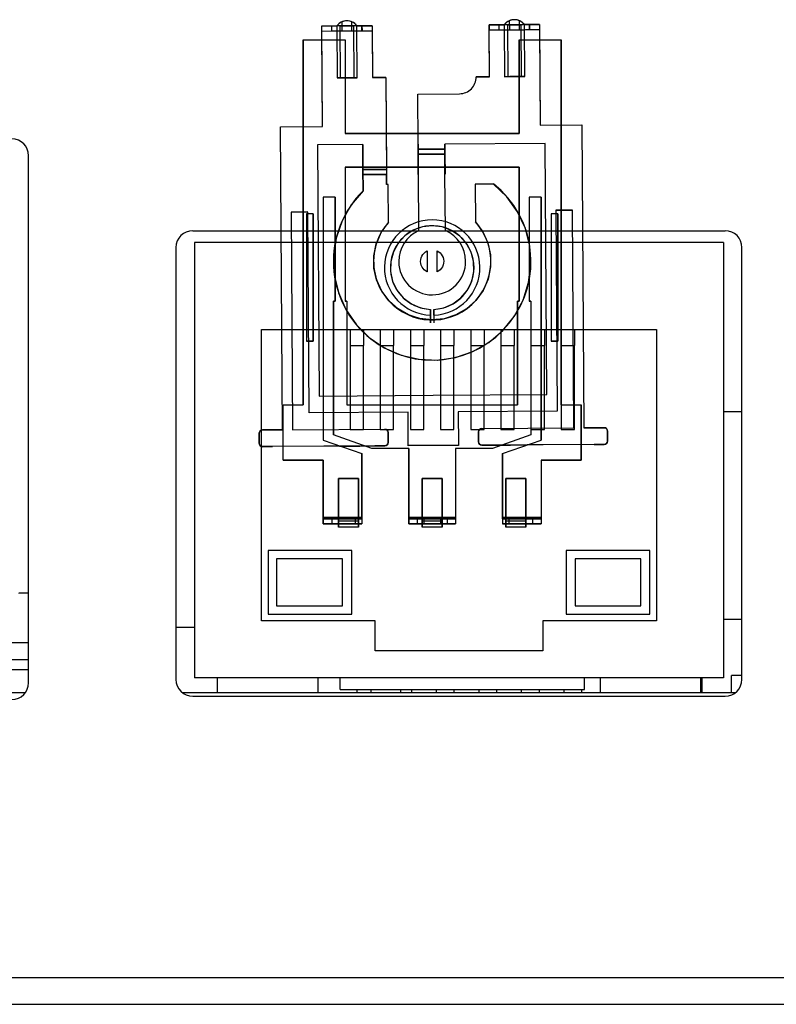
# Model space of a CAD drawing. Header units: millimetres. Extents: x 0 to 1524, y 0 to 1016.
# Tile 161 of 256: x 738 to 761, y 384 to 414. Entities that reach past the tile are written whole.
import ezdxf

# ---------------------------------------------------------------- set-up
doc = ezdxf.new("R2010")
doc.units = ezdxf.units.MM
doc.header["$LTSCALE"] = 83.82
doc.layers.get('0').update_dxf_attribs({"linetype": 'CONTINUOUS'})
doc.layers.add('02___PRT_ALL_AXES', color=7, linetype='CONTINUOUS')

msp = doc.modelspace()

# ---------------------------------------------------------------- linework, layer by layer
at = {"color": 6, "linetype": 'CONTINUOUS'}
for p, q in [((747.548, 413.422), (747.098, 413.419)), ((747.118, 410.419), (747.098, 413.421)), ((747.098, 413.42), (747.398, 413.42)), ((747.099, 413.269), (747.098, 413.419)), ((747.399, 413.271), (747.398, 413.421)), ((747.399, 413.271), (747.398, 413.421)), ((747.548, 413.422), (747.558, 411.872)), ((747.649, 413.423), (748.046, 413.426)), ((747.659, 411.873), (747.649, 413.423)), ((747.697, 413.542), (747.699, 413.273)), ((747.999, 413.275), (747.997, 413.544)), ((748.046, 413.426), (748.056, 411.876)), ((748.598, 413.429), (748.148, 413.426)), ((748.158, 411.876), (748.148, 413.426)), ((748.298, 413.278), (748.298, 413.428)), ((748.298, 413.428), (748.598, 413.428)), ((748.298, 413.427), (748.299, 413.277)), ((748.598, 413.429), (748.599, 413.279)), ((748.598, 413.428), (748.608, 411.881)), ((752.548, 413.456), (752.098, 413.453)), ((752.108, 411.901), (752.098, 413.454)), ((752.098, 413.454), (752.398, 413.454)), ((752.098, 413.453), (752.099, 413.303)), ((752.399, 413.305), (752.398, 413.455)), ((752.399, 413.305), (752.398, 413.455)), ((752.548, 413.456), (752.558, 411.906)), ((752.649, 413.456), (753.046, 413.459)), ((752.659, 411.906), (752.649, 413.456)), ((752.697, 413.575), (752.699, 413.307)), ((752.999, 413.309), (752.997, 413.577)), ((753.046, 413.459), (753.056, 411.909)), ((753.597, 413.463), (753.148, 413.46)), ((753.158, 411.91), (753.148, 413.46)), ((753.298, 413.312), (753.298, 413.462)), ((753.298, 413.462), (753.598, 413.462)), ((753.298, 413.461), (753.298, 413.311)), ((753.597, 413.463), (753.598, 413.313)), ((753.597, 413.461), (753.617, 410.463)), ((747.099, 413.269), (748.599, 413.279)), ((747.099, 413.269), (747.399, 413.271)), ((747.118, 410.419), (747.099, 413.269)), ((747.699, 413.273), (747.999, 413.275)), ((748.299, 413.277), (748.599, 413.279)), ((748.599, 413.279), (748.608, 411.881)), ((752.099, 413.303), (753.598, 413.313)), ((752.099, 413.303), (752.399, 413.305)), ((752.108, 411.901), (752.099, 413.303)), ((752.699, 413.307), (752.999, 413.309)), ((753.298, 413.311), (753.598, 413.313)), ((753.598, 413.313), (753.617, 410.463)), ((746.544, 402.107), (746.544, 413.007)), ((746.544, 413.007), (747.794, 413.007)), ((746.544, 413.007), (746.544, 402.107)), ((746.544, 413.007), (747.794, 413.007)), ((747.794, 413.007), (747.794, 410.207)), ((747.794, 413.007), (747.794, 410.207)), ((752.994, 410.207), (752.994, 413.007)), ((752.994, 413.007), (754.244, 413.007)), ((752.994, 413.007), (752.994, 410.207)), ((752.994, 413.007), (754.244, 413.007)), ((754.244, 413.007), (754.244, 402.107)), ((754.244, 402.107), (754.244, 413.007)), ((752.558, 411.906), (753.158, 411.91)), ((753.158, 411.91), (753.056, 411.909)), ((747.558, 411.872), (748.158, 411.876)), ((747.659, 411.873), (747.558, 411.872)), ((748.158, 411.876), (748.056, 411.876)), ((749.008, 411.882), (748.608, 411.879)), ((748.608, 411.879), (749.008, 411.882)), ((749.008, 411.881), (749.027, 408.98)), ((749.008, 411.881), (749.026, 409.13)), ((752.108, 411.903), (751.708, 411.9)), ((751.708, 411.9), (752.108, 411.903)), ((752.659, 411.906), (752.558, 411.906)), ((749.961, 411.388), (751.211, 411.397)), ((749.961, 411.388), (751.211, 411.397)), ((749.972, 409.888), (749.961, 411.388)), ((749.971, 409.888), (749.961, 411.388)), ((753.617, 410.463), (754.867, 410.471)), ((753.617, 410.463), (754.867, 410.471)), ((754.867, 410.471), (754.927, 401.423)), ((754.867, 410.471), (754.927, 401.423)), ((745.868, 410.411), (747.118, 410.419)), ((745.868, 410.411), (747.118, 410.419)), ((745.928, 401.359), (745.868, 410.411)), ((745.928, 401.359), (745.868, 410.411)), ((747.794, 410.207), (752.994, 410.207)), ((752.994, 410.207), (747.794, 410.207)), ((748.324, 409.877), (746.971, 409.868)), ((748.324, 409.877), (746.971, 409.868)), ((746.971, 409.868), (747.021, 402.369)), ((746.971, 409.868), (747.021, 402.369)), ((749.971, 409.888), (749.973, 409.588)), ((749.972, 409.738), (749.971, 409.888)), ((750.772, 409.744), (750.771, 409.894)), ((750.771, 409.894), (750.773, 409.594)), ((753.771, 409.914), (750.772, 409.894)), ((753.771, 409.914), (750.772, 409.894)), ((753.821, 402.414), (753.771, 409.914)), ((753.821, 402.414), (753.771, 409.914)), ((750.772, 409.744), (749.972, 409.738)), ((749.972, 409.738), (750.772, 409.744)), ((749.973, 409.588), (749.972, 409.738)), ((750.773, 409.594), (749.973, 409.588)), ((749.977, 408.988), (749.973, 409.588)), ((750.773, 409.594), (750.772, 409.744)), ((750.777, 408.994), (750.773, 409.594)), ((750.394, 409.207), (747.794, 409.207)), ((747.794, 409.207), (747.794, 405.207)), ((747.794, 409.207), (750.394, 409.207)), ((747.794, 409.207), (747.794, 405.207)), ((749.026, 409.132), (748.326, 409.127)), ((748.326, 409.127), (748.327, 408.977)), ((748.327, 408.977), (749.027, 408.982)), ((748.329, 408.677), (748.327, 408.977)), ((748.327, 408.977), (748.329, 408.677)), ((749.026, 409.132), (749.027, 408.982)), ((749.029, 408.682), (749.027, 408.982)), ((749.027, 408.982), (749.029, 408.682)), ((749.976, 408.988), (749.988, 407.305)), ((749.976, 408.988), (749.988, 407.305)), ((752.994, 409.207), (750.394, 409.207)), ((750.394, 409.207), (752.994, 409.207)), ((750.788, 407.31), (750.776, 408.994)), ((750.788, 407.31), (750.776, 408.994)), ((752.994, 405.207), (752.994, 409.207)), ((752.994, 409.207), (752.994, 405.207)), ((748.33, 408.499), (748.329, 408.677)), ((748.329, 408.677), (748.33, 408.499)), ((749.079, 408.682), (749.028, 408.682)), ((749.079, 408.682), (749.028, 408.682)), ((749.087, 407.554), (749.079, 408.682)), ((749.087, 407.554), (749.079, 408.682)), ((752.228, 408.701), (751.679, 408.701)), ((751.679, 408.701), (751.687, 407.571)), ((751.679, 408.701), (751.687, 407.571)), ((752.228, 408.701), (751.679, 408.701)), ((747.494, 408.307), (747.144, 408.307)), ((747.144, 408.307), (747.144, 401.057)), ((747.494, 408.307), (747.144, 408.307)), ((747.144, 408.307), (747.144, 401.057)), ((747.494, 405.207), (747.494, 408.307)), ((747.494, 408.307), (747.494, 405.207)), ((753.644, 408.307), (753.294, 408.307)), ((753.294, 408.307), (753.294, 405.207)), ((753.644, 408.307), (753.294, 408.307)), ((753.294, 408.307), (753.294, 405.207)), ((753.644, 401.057), (753.644, 408.307)), ((753.644, 408.307), (753.644, 401.057)), ((746.685, 407.866), (746.185, 407.863)), ((746.185, 407.863), (746.685, 407.866)), ((746.185, 407.865), (746.228, 401.363)), ((746.185, 407.865), (746.228, 401.363)), ((746.844, 407.807), (746.644, 407.807)), ((746.644, 407.807), (746.644, 404.007)), ((746.844, 407.807), (746.644, 407.807)), ((746.644, 407.807), (746.644, 404.007)), ((746.724, 401.867), (746.685, 407.865)), ((746.724, 401.867), (746.685, 407.865)), ((746.844, 404.007), (746.844, 407.807)), ((746.844, 407.807), (746.844, 404.007)), ((754.144, 407.807), (753.944, 407.807)), ((753.944, 407.807), (753.944, 404.007)), ((754.144, 407.807), (753.944, 407.807)), ((753.944, 407.807), (753.944, 404.007)), ((754.584, 407.919), (754.084, 407.916)), ((754.084, 407.916), (754.584, 407.919)), ((754.084, 407.917), (754.124, 401.916)), ((754.084, 407.917), (754.124, 401.916)), ((754.144, 404.007), (754.144, 407.807)), ((754.144, 407.807), (754.144, 404.007)), ((754.628, 401.419), (754.584, 407.917)), ((754.628, 401.419), (754.584, 407.917)), ((750.242, 406.702), (750.246, 406.116)), ((750.244, 406.704), (750.244, 406.079)), ((750.543, 406.667), (750.542, 406.704)), ((750.558, 406.696), (750.543, 406.667)), ((750.546, 406.08), (750.543, 406.667)), ((750.544, 406.078), (750.544, 406.703)), ((750.23, 406.086), (750.246, 406.116)), ((750.246, 406.116), (750.246, 406.078)), ((747.444, 401.207), (747.444, 405.207)), ((747.444, 405.207), (747.494, 405.207)), ((747.444, 405.207), (747.444, 401.207)), ((747.494, 405.207), (747.444, 405.207)), ((747.794, 405.207), (747.844, 405.207)), ((747.844, 405.207), (747.794, 405.207)), ((747.844, 405.207), (747.844, 402.107)), ((747.844, 405.207), (747.844, 402.107)), ((752.944, 402.107), (752.944, 405.207)), ((752.944, 405.207), (752.994, 405.207)), ((752.944, 405.207), (752.944, 402.107)), ((752.994, 405.207), (752.944, 405.207)), ((753.294, 405.207), (753.344, 405.207)), ((753.344, 405.207), (753.294, 405.207)), ((753.344, 405.207), (753.344, 401.207)), ((753.344, 405.207), (753.344, 401.207)), ((750.344, 404.783), (750.344, 404.958)), ((750.344, 404.958), (750.344, 404.783)), ((750.444, 404.958), (750.444, 404.783)), ((750.444, 404.783), (750.444, 404.958)), ((750.344, 404.557), (750.344, 404.783)), ((750.344, 404.783), (750.344, 404.557)), ((750.444, 404.783), (750.444, 404.557)), ((750.444, 404.783), (750.444, 404.557)), ((746.644, 404.007), (746.844, 404.007)), ((746.844, 404.007), (746.644, 404.007)), ((753.944, 404.007), (754.144, 404.007)), ((754.144, 404.007), (753.944, 404.007)), ((747.021, 402.369), (750.421, 402.391)), ((747.021, 402.369), (750.421, 402.391)), ((750.421, 402.391), (753.821, 402.414)), ((750.421, 402.391), (753.821, 402.414)), ((745.944, 400.457), (745.944, 402.107)), ((745.944, 402.107), (746.544, 402.107)), ((745.944, 400.457), (745.944, 402.107)), ((745.944, 402.107), (746.544, 402.107)), ((747.844, 402.107), (750.394, 402.107)), ((747.844, 402.107), (750.394, 402.107)), ((750.394, 402.107), (752.944, 402.107)), ((750.394, 402.107), (752.944, 402.107)), ((754.124, 401.916), (751.174, 401.896)), ((754.124, 401.916), (751.174, 401.896)), ((754.244, 402.107), (754.844, 402.107)), ((754.244, 402.107), (754.844, 402.107)), ((754.844, 402.107), (754.844, 400.457)), ((754.844, 400.457), (754.844, 402.107)), ((749.674, 401.886), (746.724, 401.867)), ((749.674, 401.886), (746.724, 401.867)), ((749.681, 400.888), (749.674, 401.886)), ((749.681, 400.886), (749.674, 401.886)), ((751.174, 401.896), (751.181, 400.895)), ((751.174, 401.896), (751.181, 400.896)), ((746.228, 401.363), (748.978, 401.382)), ((746.228, 401.363), (748.978, 401.382)), ((751.878, 401.401), (754.628, 401.419)), ((751.878, 401.401), (754.628, 401.419)), ((747.144, 401.057), (748.294, 400.657)), ((747.144, 401.057), (748.294, 400.657)), ((748.594, 400.807), (747.444, 401.207)), ((748.594, 400.807), (747.444, 401.207)), ((753.344, 401.207), (752.194, 400.807)), ((753.344, 401.207), (752.194, 400.807)), ((752.494, 400.657), (753.644, 401.057)), ((752.494, 400.657), (753.644, 401.057)), ((748.681, 400.88), (745.631, 400.859)), ((747.631, 400.873), (745.631, 400.859)), ((747.631, 400.873), (747.733, 400.873)), ((747.733, 400.873), (748.129, 400.876)), ((748.129, 400.876), (748.231, 400.877)), ((748.231, 400.877), (748.681, 400.88)), ((749.694, 400.807), (748.594, 400.807)), ((749.694, 400.807), (748.594, 400.807)), ((751.181, 400.896), (749.681, 400.886)), ((750.131, 400.889), (749.681, 400.888)), ((749.694, 398.707), (749.694, 400.807)), ((749.694, 400.807), (749.694, 398.757)), ((750.232, 400.89), (750.131, 400.889)), ((750.629, 400.892), (750.232, 400.89)), ((750.731, 400.894), (750.629, 400.892)), ((751.181, 400.895), (750.731, 400.894)), ((752.194, 400.807), (751.094, 400.807)), ((751.094, 400.807), (751.094, 398.707)), ((752.194, 400.807), (751.094, 400.807)), ((751.094, 400.807), (751.094, 398.757)), ((755.231, 400.924), (752.181, 400.902)), ((752.181, 400.903), (752.631, 400.906)), ((752.631, 400.906), (752.732, 400.906)), ((752.732, 400.906), (753.129, 400.909)), ((753.129, 400.909), (753.231, 400.91)), ((755.231, 400.924), (753.231, 400.91)), ((747.144, 400.457), (745.944, 400.457)), ((745.944, 400.457), (747.144, 400.457)), ((747.144, 398.707), (747.144, 400.457)), ((747.144, 400.457), (747.144, 398.757)), ((748.294, 398.707), (748.294, 400.657)), ((748.294, 400.657), (748.294, 398.757)), ((752.494, 400.657), (752.494, 398.757)), ((752.494, 398.707), (752.494, 400.657)), ((753.644, 400.457), (753.644, 398.757)), ((754.844, 400.457), (753.644, 400.457)), ((753.644, 400.457), (753.644, 398.707)), ((753.644, 400.457), (754.844, 400.457)), ((747.594, 399.907), (748.194, 399.907)), ((747.594, 398.647), (747.594, 399.907)), ((747.594, 399.907), (747.594, 398.757)), ((748.194, 399.907), (747.594, 399.907)), ((748.194, 398.647), (748.194, 399.907)), ((748.194, 399.907), (748.194, 398.757)), ((750.094, 399.907), (750.694, 399.907)), ((750.094, 398.647), (750.094, 399.907)), ((750.094, 399.907), (750.094, 398.757)), ((750.694, 399.907), (750.094, 399.907)), ((750.694, 398.647), (750.694, 399.907)), ((750.694, 399.907), (750.694, 398.757)), ((752.594, 399.907), (753.194, 399.907)), ((752.594, 398.647), (752.594, 399.907)), ((752.594, 399.907), (752.594, 398.757)), ((753.194, 399.907), (752.594, 399.907)), ((753.194, 398.647), (753.194, 399.907)), ((753.194, 399.907), (753.194, 398.757)), ((747.144, 398.757), (747.594, 398.757)), ((747.394, 398.707), (747.144, 398.707)), ((747.144, 398.707), (748.294, 398.707)), ((747.144, 398.557), (747.144, 398.707)), ((747.595, 398.707), (747.394, 398.707)), ((747.394, 398.707), (747.394, 398.557)), ((747.394, 398.707), (747.394, 398.557)), ((747.594, 398.757), (747.594, 398.747)), ((747.594, 398.747), (748.194, 398.747)), ((747.595, 398.707), (747.595, 398.557)), ((748.294, 398.707), (748.102, 398.707)), ((748.102, 398.557), (748.102, 398.707)), ((748.194, 398.757), (748.194, 398.747)), ((748.194, 398.757), (748.294, 398.757)), ((748.294, 398.707), (748.294, 398.557)), ((749.694, 398.757), (750.094, 398.757)), ((749.944, 398.707), (749.694, 398.707)), ((749.694, 398.707), (751.094, 398.707)), ((749.694, 398.557), (749.694, 398.707)), ((750.142, 398.707), (749.944, 398.707)), ((749.944, 398.707), (749.944, 398.557)), ((749.944, 398.707), (749.944, 398.557)), ((750.094, 398.757), (750.094, 398.747)), ((750.094, 398.747), (750.694, 398.747)), ((750.142, 398.707), (750.142, 398.557)), ((750.649, 398.557), (750.649, 398.707)), ((750.694, 398.757), (751.094, 398.757)), ((750.694, 398.757), (750.694, 398.747)), ((750.841, 398.707), (750.841, 398.557)), ((750.844, 398.707), (750.844, 398.557)), ((751.094, 398.707), (750.844, 398.707)), ((750.844, 398.707), (750.844, 398.707)), ((751.094, 398.707), (751.094, 398.557)), ((752.494, 398.757), (752.594, 398.757)), ((752.687, 398.707), (752.494, 398.707)), ((752.494, 398.707), (753.644, 398.707)), ((752.494, 398.707), (752.494, 398.557)), ((752.594, 398.757), (752.594, 398.747)), ((752.594, 398.747), (753.194, 398.747)), ((752.687, 398.707), (752.687, 398.557)), ((753.194, 398.757), (753.644, 398.757)), ((753.194, 398.757), (753.194, 398.747)), ((753.394, 398.707), (753.194, 398.707)), ((753.194, 398.557), (753.194, 398.707)), ((753.394, 398.707), (753.394, 398.557)), ((753.394, 398.707), (753.394, 398.557)), ((753.644, 398.707), (753.394, 398.707)), ((753.644, 398.707), (753.644, 398.557)), ((747.144, 398.557), (747.394, 398.557)), ((747.594, 398.557), (747.144, 398.557)), ((747.394, 398.557), (747.595, 398.557)), ((747.594, 398.647), (748.194, 398.647)), ((747.594, 398.557), (747.594, 398.457)), ((748.194, 398.557), (747.594, 398.557)), ((748.194, 398.557), (747.594, 398.557)), ((748.194, 398.457), (747.594, 398.457)), ((748.194, 398.457), (747.594, 398.457)), ((748.102, 398.557), (748.294, 398.557)), ((748.194, 398.557), (748.194, 398.457)), ((748.294, 398.557), (748.194, 398.557)), ((749.694, 398.557), (749.944, 398.557)), ((750.094, 398.557), (749.694, 398.557)), ((749.944, 398.557), (750.142, 398.557)), ((750.094, 398.647), (750.694, 398.647)), ((750.694, 398.557), (750.094, 398.557)), ((750.094, 398.557), (750.094, 398.457)), ((750.694, 398.557), (750.094, 398.557)), ((750.694, 398.457), (750.094, 398.457)), ((750.694, 398.457), (750.094, 398.457)), ((751.094, 398.557), (750.694, 398.557)), ((750.694, 398.557), (750.694, 398.457)), ((750.844, 398.557), (750.844, 398.557)), ((750.844, 398.557), (751.094, 398.557)), ((752.594, 398.557), (752.494, 398.557)), ((752.494, 398.557), (752.687, 398.557)), ((752.594, 398.647), (753.194, 398.647)), ((753.194, 398.557), (752.594, 398.557)), ((752.594, 398.557), (752.594, 398.457)), ((753.194, 398.557), (752.594, 398.557)), ((753.194, 398.457), (752.594, 398.457)), ((753.194, 398.457), (752.594, 398.457)), ((753.644, 398.557), (753.194, 398.557)), ((753.194, 398.557), (753.394, 398.557)), ((753.194, 398.557), (753.194, 398.457)), ((753.394, 398.557), (753.644, 398.557))]:
    msp.add_line(p, q, dxfattribs=at)
at = {"color": 7, "linetype": 'CONTINUOUS'}
for p, q in [((748.327, 408.977), (748.321, 409.877)), ((748.321, 409.877), (748.326, 409.127)), ((748.324, 408.98), (748.324, 409.877)), ((748.324, 409.13), (748.324, 409.877)), ((749.973, 409.588), (750.773, 409.594)), ((749.973, 409.588), (749.977, 408.988)), ((750.775, 409.591), (749.975, 409.591)), ((749.975, 409.591), (749.976, 408.988)), ((750.773, 409.594), (750.777, 408.994)), ((750.776, 408.994), (750.775, 409.591)), ((738.344, 393.807), (738.344, 409.547)), ((749.026, 409.13), (748.324, 409.13)), ((749.027, 408.98), (748.324, 408.98)), ((748.326, 409.127), (749.026, 409.132)), ((749.027, 408.982), (748.327, 408.977)), ((743.244, 407.307), (759.144, 407.307)), ((743.294, 406.957), (743.294, 393.957)), ((759.094, 406.957), (743.294, 406.957)), ((759.094, 406.957), (759.094, 393.957)), ((742.744, 406.807), (742.744, 393.907)), ((759.644, 393.907), (759.644, 406.807)), ((745.294, 395.657), (745.294, 404.357)), ((745.294, 404.357), (757.094, 404.357)), ((747.944, 404.357), (747.944, 403.875)), ((748.344, 404.357), (748.344, 403.875)), ((748.844, 404.357), (748.844, 403.875)), ((749.244, 404.357), (749.244, 403.875)), ((749.744, 404.357), (749.744, 403.875)), ((750.144, 404.357), (750.144, 403.875)), ((750.644, 404.357), (750.644, 403.875)), ((751.044, 404.357), (751.044, 403.875)), ((751.544, 404.357), (751.544, 403.875)), ((751.944, 404.357), (751.944, 403.875)), ((752.444, 404.357), (752.444, 403.875)), ((752.844, 404.357), (752.844, 403.875)), ((753.344, 404.357), (753.344, 403.875)), ((753.744, 404.357), (753.744, 403.875)), ((754.244, 404.357), (754.244, 403.875)), ((754.644, 404.357), (754.644, 403.875)), ((757.094, 404.357), (757.094, 395.657)), ((747.944, 403.875), (748.344, 403.875)), ((747.944, 403.875), (747.944, 401.372)), ((748.344, 401.372), (748.344, 403.875)), ((748.844, 403.875), (749.244, 403.875)), ((748.844, 403.875), (748.844, 401.372)), ((749.244, 401.372), (749.244, 403.875)), ((749.744, 403.875), (750.144, 403.875)), ((749.744, 403.875), (749.744, 401.372)), ((750.144, 401.372), (750.144, 403.875)), ((750.644, 403.875), (751.044, 403.875)), ((750.644, 403.875), (750.644, 401.372)), ((751.044, 401.372), (751.044, 403.875)), ((751.544, 403.875), (751.944, 403.875)), ((751.544, 403.875), (751.544, 401.372)), ((751.944, 401.372), (751.944, 403.875)), ((752.444, 403.875), (752.844, 403.875)), ((752.444, 403.875), (752.444, 401.372)), ((752.844, 401.372), (752.844, 403.875)), ((753.344, 403.875), (753.744, 403.875)), ((753.344, 403.875), (753.344, 401.372)), ((753.744, 401.372), (753.744, 403.875)), ((754.244, 403.875), (754.644, 403.875)), ((754.244, 403.875), (754.244, 401.372)), ((754.644, 401.372), (754.644, 403.875)), ((759.094, 401.907), (759.644, 401.907)), ((745.328, 401.357), (745.928, 401.361)), ((745.928, 401.361), (745.328, 401.357)), ((745.331, 401.359), (745.928, 401.359)), ((745.331, 401.359), (745.928, 401.359)), ((747.944, 401.372), (748.344, 401.372)), ((748.844, 401.372), (749.244, 401.372)), ((749.744, 401.372), (750.144, 401.372)), ((750.644, 401.372), (751.044, 401.372)), ((751.544, 401.372), (751.944, 401.372)), ((752.444, 401.372), (752.844, 401.372)), ((753.344, 401.372), (753.744, 401.372)), ((754.244, 401.372), (754.644, 401.372)), ((754.927, 401.423), (755.53, 401.424)), ((754.927, 401.423), (755.53, 401.424)), ((754.928, 401.421), (755.527, 401.425)), ((755.527, 401.425), (754.928, 401.421)), ((755.628, 401.326), (755.63, 401.026)), ((755.63, 401.026), (755.628, 401.326)), ((755.629, 401.323), (755.629, 401.023)), ((755.629, 401.323), (755.629, 401.023)), ((745.23, 400.957), (745.228, 401.257)), ((745.228, 401.257), (745.23, 400.957)), ((745.23, 400.96), (745.229, 401.26)), ((745.23, 400.96), (745.229, 401.26)), ((749.078, 401.282), (749.08, 400.982)), ((749.08, 400.982), (749.078, 401.282)), ((749.079, 401.279), (749.079, 400.979)), ((749.079, 401.279), (749.079, 400.979)), ((751.78, 401), (751.778, 401.3)), ((751.778, 401.3), (751.78, 401)), ((751.779, 401.003), (751.779, 401.303)), ((751.779, 401.003), (751.779, 401.303)), ((745.631, 400.859), (745.328, 400.858)), ((745.631, 400.859), (745.328, 400.858)), ((745.331, 400.857), (745.631, 400.859)), ((745.631, 400.859), (745.331, 400.857)), ((748.981, 400.882), (748.681, 400.88)), ((748.681, 400.88), (748.981, 400.882)), ((748.978, 400.881), (748.681, 400.879)), ((748.978, 400.881), (748.681, 400.88)), ((752.181, 400.903), (751.878, 400.902)), ((752.181, 400.902), (751.878, 400.902)), ((751.881, 400.901), (752.181, 400.903)), ((752.181, 400.903), (751.881, 400.901)), ((755.531, 400.925), (755.231, 400.923)), ((755.231, 400.923), (755.531, 400.925)), ((755.528, 400.924), (755.231, 400.924)), ((755.528, 400.924), (755.231, 400.924)), ((747.594, 398.757), (748.194, 398.757)), ((747.594, 398.757), (748.194, 398.757)), ((750.094, 398.757), (750.694, 398.757)), ((750.094, 398.757), (750.694, 398.757)), ((750.844, 398.707), (750.649, 398.707)), ((750.649, 398.707), (750.841, 398.707)), ((752.594, 398.757), (753.194, 398.757)), ((752.594, 398.757), (753.194, 398.757)), ((748.194, 398.557), (747.594, 398.557)), ((747.594, 398.557), (748.194, 398.557)), ((750.694, 398.557), (750.094, 398.557)), ((750.094, 398.557), (750.694, 398.557)), ((750.649, 398.557), (750.844, 398.557)), ((750.841, 398.557), (750.649, 398.557)), ((753.194, 398.557), (752.594, 398.557)), ((752.594, 398.557), (753.194, 398.557)), ((747.994, 397.757), (745.494, 397.757)), ((745.494, 397.757), (745.494, 395.857)), ((745.744, 397.51), (745.744, 396.103)), ((747.713, 397.51), (745.744, 397.51)), ((747.713, 396.103), (747.713, 397.51)), ((747.994, 395.857), (747.994, 397.757)), ((754.394, 397.757), (754.394, 395.857)), ((756.894, 397.757), (754.394, 397.757)), ((756.629, 397.51), (754.66, 397.51)), ((754.66, 397.51), (754.66, 396.103)), ((756.629, 396.103), (756.629, 397.51)), ((756.894, 395.857), (756.894, 397.757)), ((745.744, 396.103), (747.713, 396.103)), ((754.66, 396.103), (756.629, 396.103)), ((745.494, 395.857), (747.994, 395.857)), ((754.394, 395.857), (756.894, 395.857)), ((743.294, 395.457), (742.744, 395.457)), ((748.694, 395.657), (745.294, 395.657)), ((748.694, 394.757), (748.694, 395.657)), ((757.094, 395.657), (753.694, 395.657)), ((753.694, 395.657), (753.694, 394.757)), ((759.094, 395.707), (759.644, 395.707)), ((753.694, 394.757), (748.694, 394.757)), ((759.644, 394.027), (759.334, 394.027)), ((759.334, 393.507), (759.334, 394.027)), ((759.094, 393.957), (743.294, 393.957)), ((743.979, 393.957), (743.979, 393.507)), ((743.979, 393.957), (743.979, 393.507)), ((746.979, 393.957), (746.979, 393.507)), ((746.979, 393.957), (746.979, 393.507)), ((747.649, 393.607), (747.649, 393.957)), ((754.94, 393.607), (754.94, 393.957)), ((755.409, 393.957), (755.409, 393.507)), ((755.409, 393.957), (755.409, 393.507)), ((758.409, 393.957), (758.409, 393.507)), ((758.409, 393.957), (758.409, 393.507)), ((758.454, 393.507), (758.454, 393.957)), ((738.227, 393.507), (737.844, 393.507)), ((738.227, 393.507), (737.844, 393.507)), ((743.244, 393.507), (742.961, 393.507)), ((743.244, 393.507), (742.961, 393.507)), ((759.144, 393.507), (743.244, 393.507)), ((759.144, 393.507), (743.244, 393.507)), ((743.244, 393.407), (759.144, 393.407)), ((747.649, 393.607), (754.94, 393.607)), ((748.149, 393.607), (748.149, 393.507)), ((748.149, 393.607), (748.149, 393.507)), ((748.574, 393.507), (748.574, 393.607)), ((749.454, 393.507), (749.454, 393.607)), ((749.774, 393.607), (749.774, 393.507)), ((749.774, 393.607), (749.774, 393.507)), ((750.514, 393.607), (750.514, 393.507)), ((750.514, 393.607), (750.514, 393.507)), ((751.044, 393.607), (751.044, 393.507)), ((751.044, 393.607), (751.044, 393.507)), ((751.784, 393.607), (751.784, 393.507)), ((751.784, 393.607), (751.784, 393.507)), ((752.314, 393.607), (752.314, 393.507)), ((752.314, 393.607), (752.314, 393.507)), ((753.054, 393.607), (753.054, 393.507)), ((753.054, 393.607), (753.054, 393.507)), ((753.584, 393.607), (753.584, 393.507)), ((753.584, 393.607), (753.584, 393.507)), ((754.324, 393.607), (754.324, 393.507)), ((754.324, 393.607), (754.324, 393.507)), ((754.854, 393.607), (754.854, 393.507)), ((754.854, 393.607), (754.854, 393.507)), ((759.427, 393.507), (759.144, 393.507)), ((759.427, 393.507), (759.144, 393.507)), ((546.394, 385.007), (974.394, 385.007)), ((546.394, 384.207), (974.394, 384.207)), ((546.394, 384.207), (974.394, 384.207))]:
    msp.add_line(p, q, dxfattribs=at)
at = {"color": 6, "linetype": 'CONTINUOUS'}
for points in [[(747.398, 413.421), (747.402, 413.421), (747.415, 413.421), (747.437, 413.422), (747.467, 413.422), (747.504, 413.422), (747.548, 413.422)], [(747.848, 413.424), (747.79, 413.424), (747.734, 413.424), (747.681, 413.423), (747.63, 413.423), (747.586, 413.423), (747.548, 413.422)], [(748.046, 413.426), (747.996, 413.425), (747.939, 413.425), (747.879, 413.425), (747.817, 413.424), (747.757, 413.424), (747.7, 413.423), (747.649, 413.423)], [(748.148, 413.426), (748.11, 413.426), (748.065, 413.426), (748.016, 413.425), (747.962, 413.425), (747.905, 413.425), (747.848, 413.424)], [(748.148, 413.426), (748.19, 413.427), (748.227, 413.427), (748.257, 413.427), (748.279, 413.427), (748.293, 413.427), (748.298, 413.427)], [(752.398, 413.455), (752.402, 413.455), (752.415, 413.455), (752.437, 413.455), (752.467, 413.455), (752.504, 413.455), (752.548, 413.456)], [(752.848, 413.458), (752.791, 413.457), (752.734, 413.457), (752.681, 413.456), (752.631, 413.456), (752.586, 413.456), (752.548, 413.456)], [(753.046, 413.459), (752.996, 413.459), (752.939, 413.458), (752.879, 413.458), (752.817, 413.457), (752.757, 413.457), (752.7, 413.457), (752.649, 413.456)], [(753.148, 413.46), (753.11, 413.459), (753.065, 413.459), (753.016, 413.459), (752.962, 413.458), (752.906, 413.458), (752.848, 413.458)], [(753.147, 413.46), (753.19, 413.46), (753.227, 413.46), (753.257, 413.46), (753.279, 413.46), (753.293, 413.46), (753.298, 413.461)], [(747.399, 413.271), (747.406, 413.271), (747.428, 413.272), (747.464, 413.272), (747.511, 413.272), (747.568, 413.272), (747.632, 413.273), (747.699, 413.273)], [(747.999, 413.275), (748.065, 413.276), (748.128, 413.276), (748.185, 413.277), (748.233, 413.277), (748.269, 413.277), (748.291, 413.277), (748.299, 413.277)], [(752.399, 413.305), (752.406, 413.305), (752.428, 413.305), (752.464, 413.305), (752.511, 413.305), (752.568, 413.306), (752.631, 413.306), (752.699, 413.307)], [(752.999, 413.309), (753.065, 413.309), (753.128, 413.309), (753.185, 413.31), (753.232, 413.31), (753.269, 413.31), (753.291, 413.31), (753.298, 413.311)], [(753.056, 411.909), (753.006, 411.909), (752.949, 411.908), (752.889, 411.908), (752.827, 411.907), (752.767, 411.907), (752.71, 411.907), (752.659, 411.906)], [(748.056, 411.876), (748.006, 411.875), (747.95, 411.875), (747.889, 411.875), (747.827, 411.874), (747.767, 411.874), (747.71, 411.873), (747.659, 411.873)], [(750.23, 406.086), (750.195, 406.107), (750.159, 406.137), (750.123, 406.175), (750.093, 406.221), (750.069, 406.273), (750.054, 406.329), (750.048, 406.386), (750.052, 406.443), (750.065, 406.498), (750.087, 406.55), (750.116, 406.598), (750.154, 406.64), (750.196, 406.675), (750.242, 406.702)], [(750.544, 406.703), (750.548, 406.702), (750.553, 406.699), (750.558, 406.696)], [(750.558, 406.696), (750.594, 406.675), (750.63, 406.645), (750.666, 406.607), (750.696, 406.561), (750.72, 406.509), (750.735, 406.454), (750.74, 406.397), (750.737, 406.339), (750.724, 406.284), (750.702, 406.232), (750.672, 406.184), (750.635, 406.142), (750.592, 406.107), (750.546, 406.08)], [(750.244, 406.079), (750.241, 406.08), (750.236, 406.083), (750.23, 406.086)], [(747.144, 398.757), (747.144, 398.718), (747.144, 398.68), (747.144, 398.646), (747.144, 398.615), (747.144, 398.59), (747.144, 398.572), (747.144, 398.561), (747.144, 398.557)], [(747.594, 398.747), (747.594, 398.71), (747.594, 398.674), (747.594, 398.642), (747.594, 398.612), (747.594, 398.589), (747.594, 398.571), (747.594, 398.56), (747.594, 398.557)], [(748.102, 398.707), (748.065, 398.707), (748.02, 398.707), (747.967, 398.707), (747.91, 398.707), (747.85, 398.707), (747.789, 398.707), (747.732, 398.707), (747.679, 398.707), (747.632, 398.707), (747.595, 398.707)], [(748.194, 398.747), (748.194, 398.71), (748.194, 398.674), (748.194, 398.642), (748.194, 398.612), (748.194, 398.589), (748.194, 398.571), (748.194, 398.56), (748.194, 398.557)], [(748.294, 398.757), (748.294, 398.712), (748.294, 398.67), (748.294, 398.632), (748.294, 398.6), (748.294, 398.577), (748.294, 398.562), (748.294, 398.557)], [(749.694, 398.757), (749.694, 398.718), (749.694, 398.68), (749.694, 398.646), (749.694, 398.615), (749.694, 398.59), (749.694, 398.572), (749.694, 398.561), (749.694, 398.557)], [(750.094, 398.747), (750.094, 398.71), (750.094, 398.674), (750.094, 398.642), (750.094, 398.612), (750.094, 398.589), (750.094, 398.571), (750.094, 398.56), (750.094, 398.557)], [(750.649, 398.707), (750.613, 398.707), (750.567, 398.707), (750.514, 398.707), (750.457, 398.707), (750.397, 398.707), (750.336, 398.707), (750.279, 398.707), (750.226, 398.707), (750.18, 398.707), (750.142, 398.707)], [(750.694, 398.747), (750.694, 398.71), (750.694, 398.674), (750.694, 398.642), (750.694, 398.612), (750.694, 398.589), (750.694, 398.571), (750.694, 398.56), (750.694, 398.557)], [(751.094, 398.757), (751.094, 398.718), (751.094, 398.68), (751.094, 398.646), (751.094, 398.615), (751.094, 398.59), (751.094, 398.572), (751.094, 398.561), (751.094, 398.557)], [(752.494, 398.757), (752.494, 398.718), (752.494, 398.68), (752.494, 398.646), (752.494, 398.615), (752.494, 398.59), (752.494, 398.572), (752.494, 398.561), (752.494, 398.557)], [(752.594, 398.747), (752.594, 398.71), (752.594, 398.674), (752.594, 398.642), (752.594, 398.612), (752.594, 398.589), (752.594, 398.571), (752.594, 398.56), (752.594, 398.557)], [(753.194, 398.707), (753.157, 398.707), (753.11, 398.707), (753.057, 398.707), (753, 398.707), (752.94, 398.707), (752.88, 398.707), (752.823, 398.707), (752.77, 398.707), (752.724, 398.707), (752.687, 398.707)], [(753.194, 398.747), (753.194, 398.71), (753.194, 398.674), (753.194, 398.642), (753.194, 398.612), (753.194, 398.589), (753.194, 398.571), (753.194, 398.56), (753.194, 398.557)], [(753.644, 398.757), (753.644, 398.718), (753.644, 398.68), (753.644, 398.646), (753.644, 398.615), (753.644, 398.59), (753.644, 398.572), (753.644, 398.561), (753.644, 398.557)], [(747.594, 398.457), (747.594, 398.46), (747.594, 398.471), (747.594, 398.488), (747.594, 398.512), (747.594, 398.541), (747.594, 398.574), (747.594, 398.609), (747.594, 398.647)], [(747.595, 398.557), (747.632, 398.557), (747.678, 398.557), (747.732, 398.557), (747.789, 398.557), (747.849, 398.557), (747.909, 398.557), (747.966, 398.557), (748.019, 398.557), (748.065, 398.557), (748.102, 398.557)], [(748.194, 398.457), (748.194, 398.46), (748.194, 398.471), (748.194, 398.488), (748.194, 398.512), (748.194, 398.541), (748.194, 398.574), (748.194, 398.609), (748.194, 398.647)], [(750.094, 398.457), (750.094, 398.46), (750.094, 398.471), (750.094, 398.488), (750.094, 398.512), (750.094, 398.541), (750.094, 398.574), (750.094, 398.609), (750.094, 398.647)], [(750.142, 398.557), (750.179, 398.557), (750.225, 398.557), (750.279, 398.557), (750.336, 398.557), (750.396, 398.557), (750.456, 398.557), (750.513, 398.557), (750.566, 398.557), (750.612, 398.557), (750.649, 398.557)], [(750.694, 398.457), (750.694, 398.46), (750.694, 398.471), (750.694, 398.488), (750.694, 398.512), (750.694, 398.541), (750.694, 398.574), (750.694, 398.609), (750.694, 398.647)], [(752.594, 398.457), (752.594, 398.46), (752.594, 398.471), (752.594, 398.488), (752.594, 398.512), (752.594, 398.541), (752.594, 398.574), (752.594, 398.609), (752.594, 398.647)], [(752.687, 398.557), (752.723, 398.557), (752.769, 398.557), (752.822, 398.557), (752.879, 398.557), (752.939, 398.557), (752.999, 398.557), (753.057, 398.557), (753.11, 398.557), (753.156, 398.557), (753.194, 398.557)], [(753.194, 398.457), (753.194, 398.46), (753.194, 398.471), (753.194, 398.488), (753.194, 398.512), (753.194, 398.541), (753.194, 398.574), (753.194, 398.609), (753.194, 398.647)]]:
    msp.add_lwpolyline(points, dxfattribs=at)
at = {"color": 7, "linetype": 'CONTINUOUS'}
for points in [[(748.33, 408.498), (747.976, 408.081), (747.705, 407.603), (747.527, 407.083), (747.448, 406.543), (747.471, 405.993), (747.596, 405.457), (747.818, 404.954), (748.128, 404.503), (748.512, 404.12), (748.963, 403.811), (749.466, 403.591), (750.001, 403.467), (750.547, 403.445), (751.088, 403.524), (751.606, 403.701), (752.082, 403.971), (752.5, 404.325), (752.845, 404.748), (753.107, 405.231), (753.275, 405.754), (753.343, 406.299), (753.309, 406.847), (753.176, 407.374), (752.946, 407.872), (752.626, 408.321), (752.228, 408.701)], [(748.33, 408.498), (747.975, 408.078), (747.703, 407.6), (747.526, 407.081), (747.448, 406.542), (747.472, 405.992), (747.597, 405.454), (747.82, 404.951), (748.13, 404.5), (748.514, 404.118), (748.965, 403.811), (749.467, 403.591), (750.002, 403.468), (750.55, 403.445), (751.092, 403.524), (751.608, 403.702), (752.083, 403.972), (752.5, 404.324), (752.844, 404.747), (753.106, 405.231), (753.275, 405.756), (753.343, 406.302), (753.309, 406.85), (753.176, 407.376), (752.946, 407.872), (752.626, 408.32), (752.228, 408.701)], [(751.687, 407.571), (751.903, 407.277), (752.054, 406.945), (752.133, 406.589), (752.136, 406.226), (752.063, 405.865), (751.915, 405.525), (751.698, 405.224), (751.424, 404.976), (751.105, 404.792), (750.755, 404.679), (750.391, 404.641), (750.03, 404.68), (749.687, 404.791), (749.375, 404.969), (749.105, 405.208), (748.889, 405.498), (748.737, 405.83), (748.657, 406.188), (748.652, 406.554), (748.725, 406.916), (748.872, 407.255), (749.087, 407.554)], [(751.687, 407.571), (751.903, 407.277), (752.054, 406.945), (752.133, 406.588), (752.136, 406.224), (752.062, 405.862), (751.913, 405.523), (751.696, 405.222), (751.422, 404.975), (751.102, 404.791), (750.751, 404.678), (750.387, 404.641), (750.026, 404.681), (749.682, 404.793), (749.371, 404.972), (749.102, 405.212), (748.886, 405.503), (748.736, 405.835), (748.656, 406.193), (748.653, 406.558), (748.727, 406.919), (748.874, 407.257), (749.087, 407.554)], [(750.444, 404.958), (750.741, 405.006), (751.014, 405.121), (751.252, 405.298), (751.442, 405.525), (751.574, 405.794), (751.639, 406.086), (751.632, 406.383), (751.556, 406.669), (751.415, 406.928), (751.217, 407.148), (750.972, 407.315), (750.693, 407.42), (750.397, 407.457), (750.101, 407.422), (749.822, 407.318), (749.576, 407.151), (749.377, 406.932), (749.235, 406.673), (749.158, 406.388), (749.15, 406.092), (749.212, 405.801), (749.342, 405.532), (749.531, 405.303), (749.772, 405.123), (750.049, 405.005), (750.344, 404.958)], [(750.444, 404.958), (750.742, 405.006), (751.015, 405.121), (751.252, 405.297), (751.442, 405.525), (751.574, 405.794), (751.638, 406.086), (751.632, 406.383), (751.556, 406.669), (751.416, 406.928), (751.218, 407.147), (750.973, 407.315), (750.694, 407.42), (750.398, 407.456), (750.102, 407.422), (749.822, 407.318), (749.576, 407.152), (749.377, 406.933), (749.235, 406.674), (749.158, 406.389), (749.15, 406.093), (749.212, 405.802), (749.341, 405.533), (749.53, 405.304), (749.771, 405.123), (750.049, 405.005), (750.344, 404.958)], [(745.229, 401.26), (745.236, 401.295), (745.257, 401.327), (745.289, 401.349), (745.331, 401.359)], [(745.229, 401.26), (745.236, 401.295), (745.257, 401.328), (745.289, 401.349), (745.331, 401.359)], [(748.978, 401.382), (749.016, 401.374), (749.048, 401.353), (749.07, 401.321), (749.079, 401.279)], [(748.978, 401.382), (749.016, 401.374), (749.049, 401.353), (749.07, 401.321), (749.079, 401.279)], [(751.779, 401.303), (751.786, 401.338), (751.807, 401.371), (751.839, 401.393), (751.878, 401.401)], [(751.779, 401.303), (751.786, 401.339), (751.807, 401.371), (751.839, 401.393), (751.878, 401.401)], [(755.53, 401.424), (755.565, 401.418), (755.598, 401.397), (755.62, 401.364), (755.629, 401.323)], [(755.53, 401.424), (755.566, 401.418), (755.598, 401.396), (755.62, 401.364), (755.629, 401.323)], [(745.328, 400.858), (745.293, 400.865), (745.261, 400.886), (745.238, 400.918), (745.23, 400.96)], [(745.328, 400.858), (745.292, 400.865), (745.26, 400.886), (745.238, 400.918), (745.23, 400.96)], [(749.079, 400.979), (749.073, 400.944), (749.052, 400.912), (749.02, 400.89), (748.978, 400.881)], [(749.079, 400.979), (749.073, 400.944), (749.051, 400.911), (749.019, 400.89), (748.978, 400.881)], [(751.878, 400.902), (751.843, 400.908), (751.81, 400.929), (751.788, 400.961), (751.779, 401.003)], [(751.878, 400.902), (751.842, 400.908), (751.81, 400.93), (751.788, 400.962), (751.779, 401.003)], [(755.629, 401.023), (755.623, 400.988), (755.602, 400.955), (755.569, 400.933), (755.528, 400.924)], [(755.629, 401.023), (755.623, 400.987), (755.601, 400.955), (755.569, 400.933), (755.528, 400.924)], [(738.344, 396.485), (738.226, 396.484), (738.059, 396.479), (738.039, 396.478)], [(737.094, 395.007), (737.2, 395.007), (737.416, 395.007), (737.64, 395.007), (737.876, 395.007), (738.127, 395.007), (738.344, 395.007)]]:
    msp.add_lwpolyline(points, dxfattribs=at)
at = {"color": 6, "linetype": 'CONTINUOUS'}
for centre, radius, start, end in [((747.849, 413.199), 0.375, 90.3839, 143.5073), ((747.849, 413.199), 0.375, 113.9601, 143.5073), ((747.849, 413.199), 0.375, 90.3839, 113.8144), ((747.849, 413.199), 0.375, 66.658, 90.3772), ((747.849, 413.199), 0.375, 37.2538, 90.3772), ((747.849, 413.199), 0.375, 37.2538, 66.801), ((752.849, 413.233), 0.375, 90.3839, 143.5073), ((752.849, 413.233), 0.375, 113.9601, 143.5073), ((752.849, 413.233), 0.375, 90.3839, 113.8144), ((752.849, 413.233), 0.375, 66.658, 90.3772), ((752.849, 413.233), 0.375, 37.2538, 90.3772), ((752.849, 413.233), 0.375, 37.2538, 66.801), ((751.207, 411.897), 0.5, 270.4242, 0.4889), ((751.207, 411.897), 0.5, 270.4242, 0.4889), ((750.394, 406.207), 1.425, 272.0108, 267.9892), ((750.394, 406.207), 1.425, 272.0108, 267.9892), ((750.395, 406.391), 1, 113.9687, 180.3706), ((750.395, 406.391), 1, 113.9687, 180.3706), ((750.394, 406.391), 1, 0.3905, 66.7924), ((750.394, 406.391), 1, 0.3905, 66.7924), ((750.394, 406.391), 1, 180.3805, 0.3805), ((750.394, 406.391), 1, 180.3805, 0.3805)]:
    msp.add_arc(centre, radius, start, end, dxfattribs=at)
at = {"color": 7, "linetype": 'CONTINUOUS'}
for centre, radius, start, end in [((737.844, 409.547), 0.5, 0, 90), ((750.394, 406.391), 2.95, 231.6101, 51.6101), ((750.394, 406.391), 2.95, 231.6101, 51.6101), ((750.394, 406.391), 2.95, 134.401, 231.6101), ((750.394, 406.391), 2.95, 134.401, 231.6101), ((750.396, 406.391), 1.751, 138.3873, 222.3738), ((750.396, 406.391), 1.751, 138.3873, 222.3738), ((750.394, 406.391), 1.75, 222.4052, 42.4052), ((750.394, 406.391), 1.75, 222.4052, 42.4052), ((743.244, 406.807), 0.5, 90, 180), ((750.394, 406.207), 1.25, 87.7076, 267.7076), ((750.394, 406.207), 1.25, 87.7076, 267.7076), ((750.394, 406.207), 1.25, 272.2924, 87.7076), ((750.394, 406.207), 1.25, 272.2924, 87.7076), ((759.144, 406.807), 0.5, 0, 90), ((745.328, 401.257), 0.1, 90.4242, 180.3369), ((745.328, 401.257), 0.1, 90.4242, 180.3369), ((748.978, 401.281), 0.1, 0.4242, 90.3369), ((748.978, 401.281), 0.1, 0.4242, 90.3369), ((751.878, 401.301), 0.1, 90.4242, 180.3369), ((751.878, 401.301), 0.1, 90.4242, 180.3369), ((755.528, 401.325), 0.1, 0.4242, 90.3369), ((755.528, 401.325), 0.1, 0.4242, 90.3369), ((745.33, 400.957), 0.1, 180.4242, 270.3369), ((745.33, 400.957), 0.1, 180.4242, 270.3369), ((748.98, 400.982), 0.1, 270.4242, 0.3369), ((748.98, 400.982), 0.1, 270.4242, 0.3369), ((751.88, 401.001), 0.1, 180.4242, 270.3369), ((751.88, 401.001), 0.1, 180.4242, 270.3369), ((755.53, 401.025), 0.1, 270.4242, 0.3369), ((755.53, 401.025), 0.1, 270.4242, 0.3369), ((737.844, 393.807), 0.5, 270, 360), ((743.244, 393.907), 0.5, 180, 270), ((759.144, 393.907), 0.5, 270, 360)]:
    msp.add_arc(centre, radius, start, end, dxfattribs=at)
at = {"layer": '02___PRT_ALL_AXES', "color": 7, "linetype": 'CONTINUOUS'}
for p, q in [((737.094, 394.507), (738.344, 394.507)), ((737.107, 394.207), (738.344, 394.207))]:
    msp.add_line(p, q, dxfattribs=at)

doc.saveas('drawing.dxf')
